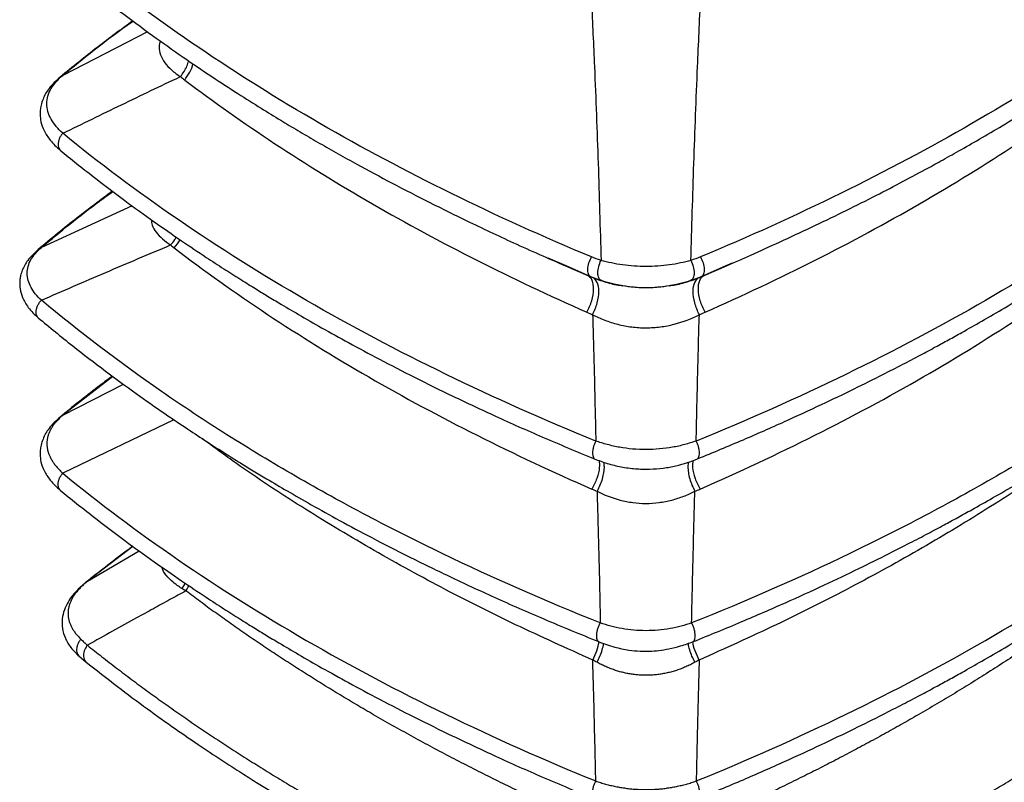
# Model space of a CAD drawing. Header units: millimetres. Extents: x 0 to 1118, y 0 to 864.
# Tile 19 of 21: x 896 to 1033, y 596 to 702. Entities that reach past the tile are written whole.
import ezdxf

# ---------------------------------------------------------------- set-up
doc = ezdxf.new("R2010")
doc.units = ezdxf.units.MM
doc.header["$LTSCALE"] = 4

msp = doc.modelspace()

# ---------------------------------------------------------------- linework, layer by layer
for p, q in [((913.35, 700.23), (901.53, 694.17)), ((911.22, 675.98), (898.55, 670.19)), ((969.11, 668.76), (971.61, 667.67)), ((971.58, 667.63), (974.69, 666.28)), ((971.61, 667.67), (975.07, 666.16)), ((990.51, 666.16), (993.97, 667.67)), ((990.89, 666.28), (994, 667.63)), ((993.97, 667.67), (994.83, 668.04)), ((974.75, 666.26), (974.69, 666.28)), ((976.22, 665.7), (975.36, 666)), ((990.23, 666), (989.35, 665.69)), ((990.84, 666.26), (990.51, 666.16)), ((990.89, 666.28), (990.84, 666.26)), ((908.5, 652.24), (901.53, 646.81)), ((901.53, 646.81), (909.99, 651.15)), ((917.02, 646.2), (901.53, 638.74)), ((911.32, 628.54), (904.97, 623.69)), ((904.97, 623.69), (912.19, 627.91)), ((904.66, 623.45), (903.68, 622.58)), ((918.59, 623.42), (918.11, 622.69)), ((919.1, 623.08), (918.69, 622.34)), ((903.8, 613.27), (904.73, 612.49))]:
    msp.add_line(p, q)
for centre, radius, start, end in [((929.04, 707.48), 17.48, 230.4812, 232.9884), ((981.54, 682.65), 23.48, 291.7029, 293.8366), ((984.7, 658.14), 23.58, 246.413, 248.2855)]:
    msp.add_arc(centre, radius, start, end)
for points, knots in [([(975.21, 668.87), (961.82, 674.45), (949.12, 680.68), (931.49, 690.85), (925.86, 694.38), (915.11, 701.68), (909.99, 705.45), (905.17, 709.31)], [0, 0, 0, 0, 0.5, 0.5, 0.75, 0.75, 1, 1, 1, 1]), ([(1060.42, 709.31), (1050.76, 701.58), (1039.96, 694.25), (1022.34, 684.07), (1016.22, 680.82), (1003.59, 674.61), (997.06, 671.66), (990.37, 668.87)], [0, 0, 0, 0, 0.5, 0.5, 0.75, 0.75, 1, 1, 1, 1]), ([(904.66, 706.87), (906.25, 705.62), (909.3, 703.21), (913.87, 699.82), (918.16, 696.79), (922.14, 694.09), (925.78, 691.72), (928.98, 689.7), (931.78, 687.98), (934.29, 686.48), (936.74, 685.04), (939.27, 683.6), (942.61, 681.73), (946.85, 679.44), (952.15, 676.7), (957.98, 673.82), (964.48, 670.74), (969.16, 668.69), (971.59, 667.63)], [0, 0, 0, 0, 0.084544, 0.162363, 0.233408, 0.297638, 0.355027, 0.405553, 0.446894, 0.483048, 0.519335, 0.556594, 0.594823, 0.665491, 0.73923, 0.818563, 0.905513, 1, 1, 1, 1]), ([(994, 667.63), (995.14, 668.13), (997.66, 669.23), (1001.6, 671.04), (1005.84, 673), (1010.15, 675.08), (1014.27, 677.13), (1018.11, 679.12), (1021.27, 680.81), (1023.99, 682.3), (1026.51, 683.71), (1029.36, 685.34), (1032.56, 687.23), (1036.07, 689.36), (1040.14, 691.93), (1044.77, 694.97), (1049.95, 698.55), (1055.43, 702.54), (1059.04, 705.39), (1060.93, 706.87)], [0, 0, 0, 0, 0.043457, 0.095359, 0.155124, 0.21409, 0.272054, 0.326101, 0.376219, 0.407541, 0.444042, 0.486191, 0.533985, 0.587418, 0.646477, 0.723285, 0.807848, 0.900112, 1, 1, 1, 1]), ([(975.2, 704.44), (975.34, 701.43), (975.68, 693.96), (976.15, 681.92), (976.4, 672.89), (976.53, 668.39)], [0, 0, 0, 0, 0.253725, 0.627852, 1, 1, 1, 1]), ([(989.05, 668.39), (989.18, 672.89), (989.44, 681.92), (989.91, 694.12), (990.26, 701.74), (990.41, 704.91)], [0, 0, 0, 0, 0.367368, 0.736691, 1, 1, 1, 1]), ([(911.29, 701.76), (909.65, 700.55), (906.17, 697.98), (902.89, 695.33), (901.16, 693.93)], [0, 0, 0, 0, 0.473711, 1, 1, 1, 1]), ([(901.53, 694.17), (904.43, 696.54), (907.58, 699.11), (911.05, 701.54), (911.33, 701.73)], [0, 0, 0, 0, 0.918817, 1, 1, 1, 1]), ([(915.1, 698.98), (915.04, 698.71), (914.88, 698.05), (915.1, 697.01), (915.7, 695.91), (916.65, 694.89), (917.49, 694.29), (917.92, 693.99)], [0, 0, 0, 0, 0.145587, 0.355679, 0.566449, 0.781662, 1, 1, 1, 1]), ([(917.92, 693.99), (918.1, 694.22), (918.46, 694.69), (918.86, 695.45), (919.01, 695.94), (919.08, 696.19)], [0, 0, 0, 0, 0.340789, 0.681578, 1, 1, 1, 1]), ([(918.52, 693.51), (918.76, 693.87), (919.26, 694.58), (919.61, 695.41), (919.65, 695.79), (919.65, 695.8)], [0, 0, 0, 0, 0.492107, 0.984202, 1, 1, 1, 1]), ([(901.53, 686.1), (901.2, 686.41), (900.89, 686.73), (900.35, 687.38), (900.11, 687.72), (899.73, 688.42), (899.57, 688.77), (899.37, 689.49), (899.32, 689.85), (899.32, 690.58), (899.37, 690.94), (899.57, 691.64), (899.72, 691.99), (900.11, 692.65), (900.34, 692.98), (900.89, 693.6), (901.2, 693.89), (901.53, 694.17)], [0, 0, 0, 0, 0.125, 0.125, 0.25, 0.25, 0.375, 0.375, 0.5, 0.5, 0.625, 0.625, 0.75, 0.75, 0.875, 0.875, 1, 1, 1, 1]), ([(901.53, 694.17), (901.43, 694.13), (901.29, 694.07), (901.2, 693.96), (901.17, 693.92)], [0, 0, 0, 0, 0.6913413, 1, 1, 1, 1]), ([(901.16, 693.93), (900.61, 693.42), (899.62, 692.48), (898.84, 691.11), (898.51, 690.07), (898.39, 689.36), (898.36, 688.56), (898.48, 687.6), (898.92, 686.38), (899.78, 685.02), (900.68, 684.19), (901.16, 683.75)], [0, 0, 0, 0, 0.17633, 0.321432, 0.399025, 0.46068, 0.509771, 0.599454, 0.712261, 0.846518, 1, 1, 1, 1]), ([(901.53, 686.1), (902.89, 686.76), (905.61, 688.09), (909.71, 690.07), (913.81, 692.04), (916.55, 693.34), (917.92, 693.99)], [0, 0, 0, 0, 0.249658, 0.499505, 0.749618, 1, 1, 1, 1]), ([(918.52, 693.51), (926.55, 687.46), (935.31, 681.68), (954.07, 670.85), (964.07, 665.8), (974.55, 661.17)], [0, 0, 0, 0, 0.5, 0.5, 1, 1, 1, 1]), ([(991.03, 661.17), (1001.51, 665.8), (1011.51, 670.85), (1030.27, 681.68), (1039.03, 687.46), (1047.06, 693.51)], [0, 0, 0, 0, 0.5, 0.5, 1, 1, 1, 1]), ([(901.53, 686.1), (901.44, 685.98), (901.25, 685.74), (901.04, 685.33), (900.92, 684.93), (900.87, 684.53), (900.92, 684.18), (901.02, 683.91), (901.13, 683.8), (901.17, 683.76)], [0, 0, 0, 0, 0.1525879, 0.3051745, 0.4577589, 0.6103444, 0.7629269, 0.9155126, 1, 1, 1, 1]), ([(975.8, 643.23), (968.64, 646.14), (961.68, 649.24), (948.21, 655.78), (941.71, 659.22), (929.24, 666.42), (923.27, 670.18), (911.94, 677.95), (906.57, 681.97), (901.53, 686.1)], [0, 0, 0, 0, 0.25, 0.25, 0.5, 0.5, 0.75, 0.75, 1, 1, 1, 1]), ([(1064.05, 686.1), (1059.01, 681.97), (1053.64, 677.95), (1042.31, 670.18), (1036.34, 666.42), (1023.87, 659.22), (1017.37, 655.78), (1003.9, 649.24), (996.94, 646.14), (989.78, 643.23)], [0, 0, 0, 0, 0.25, 0.25, 0.5, 0.5, 0.75, 0.75, 1, 1, 1, 1]), ([(901.16, 683.75), (902.69, 682.52), (905.62, 680.15), (910.01, 676.83), (914.12, 673.86), (917.92, 671.22), (921.17, 669.04), (923.88, 667.28), (926.1, 665.87), (928.06, 664.65), (929.88, 663.53), (931.95, 662.29), (934.53, 660.77), (937.75, 658.92), (941.51, 656.84), (945.8, 654.53), (950.64, 652.05), (956.02, 649.39), (961.97, 646.61), (968.52, 643.68), (973.18, 641.75), (975.59, 640.75)], [0, 0, 0, 0, 0.074402, 0.142752, 0.205004, 0.261124, 0.311084, 0.346005, 0.377105, 0.40438, 0.427896, 0.452399, 0.489154, 0.532145, 0.581366, 0.636806, 0.698448, 0.765001, 0.837477, 0.915829, 1, 1, 1, 1]), ([(989.99, 640.75), (992.12, 641.63), (996.21, 643.32), (1001.95, 645.86), (1007.1, 648.23), (1011.66, 650.42), (1015.42, 652.3), (1018.48, 653.86), (1020.91, 655.14), (1023.03, 656.28), (1024.96, 657.33), (1027.11, 658.52), (1029.74, 660.01), (1032.94, 661.88), (1036.55, 664.04), (1040.54, 666.53), (1044.85, 669.32), (1049.44, 672.43), (1054.28, 675.87), (1059.35, 679.66), (1062.69, 682.35), (1064.42, 683.75)], [0, 0, 0, 0, 0.074381, 0.142716, 0.204956, 0.261067, 0.311021, 0.345938, 0.377036, 0.404309, 0.427824, 0.452326, 0.48908, 0.532072, 0.581294, 0.636738, 0.698386, 0.764948, 0.837437, 0.915806, 1, 1, 1, 1]), ([(908.44, 678.04), (906.8, 676.82), (903.25, 674.15), (899.91, 671.41), (898.11, 669.93)], [0, 0, 0, 0, 0.4622722, 1, 1, 1, 1]), ([(898.55, 670.19), (901.19, 672.37), (904.39, 675.02), (907.9, 677.54), (908.52, 677.99)], [0, 0, 0, 0, 0.823619, 1, 1, 1, 1]), ([(913.87, 674.06), (913.9, 673.81), (913.97, 673.2), (914.52, 672.29), (915.38, 671.36), (916.16, 670.81), (916.55, 670.54)], [0, 0, 0, 0, 0.1898797, 0.4556388, 0.7253338, 1, 1, 1, 1]), ([(916.55, 670.54), (916.76, 670.78), (917.06, 671.13), (917.27, 671.52), (917.33, 671.64)], [0, 0, 0, 0, 0.690924, 1, 1, 1, 1]), ([(917.07, 670.12), (917.39, 670.49), (917.71, 670.86), (917.87, 671.27), (917.87, 671.27)], [0, 0, 0, 0, 0.996885, 1, 1, 1, 1]), ([(898.11, 669.93), (897.59, 669.43), (896.66, 668.54), (895.96, 667.27), (895.67, 666.36), (895.57, 665.79), (895.52, 665.15), (895.58, 664.31), (895.92, 663.12), (896.71, 661.73), (897.62, 660.86), (898.11, 660.39)], [0, 0, 0, 0, 0.181402, 0.324279, 0.395799, 0.44745, 0.486306, 0.569515, 0.684703, 0.829448, 1, 1, 1, 1]), ([(898.55, 662.84), (897.95, 663.4), (897.46, 664), (896.94, 664.95), (896.8, 665.27), (896.62, 665.92), (896.57, 666.25), (896.57, 666.91), (896.62, 667.24), (896.8, 667.88), (896.93, 668.19), (897.45, 669.1), (897.95, 669.67), (898.55, 670.19)], [0, 0, 0, 0, 0.25, 0.25, 0.375, 0.375, 0.5, 0.5, 0.625, 0.625, 0.75, 0.75, 1, 1, 1, 1]), ([(898.12, 669.92), (898.16, 669.96), (898.27, 670.09), (898.44, 670.15), (898.55, 670.19)], [0, 0, 0, 0, 0.353845, 1, 1, 1, 1]), ([(898.55, 662.84), (900.04, 663.49), (903.04, 664.79), (907.53, 666.72), (912.03, 668.64), (915.04, 669.9), (916.55, 670.54)], [0, 0, 0, 0, 0.249663, 0.499506, 0.749619, 1, 1, 1, 1]), ([(917.07, 670.12), (925.35, 663.8), (934.42, 657.78), (953.91, 646.53), (964.33, 641.3), (975.26, 636.53)], [0, 0, 0, 0, 0.5, 0.5, 1, 1, 1, 1]), ([(990.32, 636.53), (1001.25, 641.3), (1011.67, 646.53), (1031.16, 657.78), (1040.23, 663.8), (1048.51, 670.12)], [0, 0, 0, 0, 0.5, 0.5, 1, 1, 1, 1]), ([(975.07, 666.16), (974.94, 666.22), (974.83, 666.34), (974.69, 666.7), (974.66, 666.93), (974.69, 667.46), (974.75, 667.75), (974.93, 668.33), (975.06, 668.62), (975.21, 668.87)], [0, 0, 0, 0, 0.25, 0.25, 0.5, 0.5, 0.75, 0.75, 1, 1, 1, 1]), ([(976.53, 665.62), (976.39, 665.66), (976.28, 665.78), (976.13, 666.14), (976.09, 666.37), (976.09, 666.91), (976.13, 667.21), (976.28, 667.82), (976.39, 668.12), (976.53, 668.39)], [0, 0, 0, 0, 0.25, 0.25, 0.5, 0.5, 0.75, 0.75, 1, 1, 1, 1]), ([(989.05, 668.39), (988.12, 668.13), (987.11, 667.91), (985.53, 667.69), (985, 667.63), (983.91, 667.55), (983.35, 667.53), (982.24, 667.53), (981.68, 667.55), (980.6, 667.63), (980.06, 667.69), (978.47, 667.91), (977.46, 668.13), (976.53, 668.39)], [0, 0, 0, 0, 0.25, 0.25, 0.375, 0.375, 0.5, 0.5, 0.625, 0.625, 0.75, 0.75, 1, 1, 1, 1]), ([(989.05, 668.39), (989.19, 668.12), (989.3, 667.82), (989.45, 667.21), (989.49, 666.91), (989.49, 666.37), (989.45, 666.14), (989.3, 665.78), (989.19, 665.66), (989.05, 665.62)], [0, 0, 0, 0, 0.25, 0.25, 0.5, 0.5, 0.75, 0.75, 1, 1, 1, 1]), ([(990.37, 668.87), (990.52, 668.62), (990.65, 668.33), (990.83, 667.75), (990.89, 667.46), (990.92, 666.93), (990.89, 666.7), (990.75, 666.34), (990.65, 666.22), (990.51, 666.16)], [0, 0, 0, 0, 0.25, 0.25, 0.5, 0.5, 0.75, 0.75, 1, 1, 1, 1]), ([(974.55, 661.17), (974.83, 661.67), (975.06, 662.22), (975.39, 663.32), (975.48, 663.86), (975.5, 664.83), (975.44, 665.26), (975.16, 665.93), (974.94, 666.17), (974.68, 666.28)], [0, 0, 0, 0, 0.25, 0.25, 0.5, 0.5, 0.75, 0.75, 1, 1, 1, 1]), ([(974.74, 666.26), (975.39, 666), (976.67, 665.49), (978.29, 665.04), (979.27, 664.9), (979.56, 664.85)], [0, 0, 0, 0, 0.411285, 0.822567, 1, 1, 1, 1]), ([(975.07, 666.16), (975.01, 666.17), (974.94, 666.19), (974.84, 666.22), (974.8, 666.23), (974.76, 666.25), (974.75, 666.26)], [0, 0, 0, 0, 0.590807, 0.689972, 0.886588, 1, 1, 1, 1]), ([(975.36, 660.83), (975.62, 661.35), (975.84, 661.91), (976.14, 663.03), (976.22, 663.58), (976.22, 664.56), (976.14, 665), (975.84, 665.66), (975.62, 665.89), (975.36, 666)], [0, 0, 0, 0, 0.25, 0.25, 0.5, 0.5, 0.75, 0.75, 1, 1, 1, 1]), ([(976.53, 665.62), (977.46, 665.31), (978.47, 665.06), (980.06, 664.8), (980.6, 664.73), (981.68, 664.64), (982.24, 664.62), (983.35, 664.62), (983.91, 664.64), (985, 664.73), (985.53, 664.8), (987.11, 665.06), (988.12, 665.31), (989.05, 665.62)], [0, 0, 0, 0, 0.25, 0.25, 0.375, 0.375, 0.5, 0.5, 0.625, 0.625, 0.75, 0.75, 1, 1, 1, 1]), ([(986.02, 664.85), (986.31, 664.9), (987.29, 665.04), (988.92, 665.49), (990.2, 666), (990.84, 666.26)], [0, 0, 0, 0, 0.1778146, 0.5889088, 1, 1, 1, 1]), ([(990.23, 660.83), (989.96, 661.35), (989.74, 661.91), (989.44, 663.03), (989.36, 663.58), (989.36, 664.56), (989.44, 665), (989.74, 665.66), (989.96, 665.89), (990.23, 666)], [0, 0, 0, 0, 0.25, 0.25, 0.5, 0.5, 0.75, 0.75, 1, 1, 1, 1]), ([(991.03, 661.17), (990.75, 661.67), (990.52, 662.22), (990.19, 663.32), (990.1, 663.86), (990.08, 664.83), (990.14, 665.26), (990.42, 665.93), (990.64, 666.17), (990.9, 666.28)], [0, 0, 0, 0, 0.25, 0.25, 0.5, 0.5, 0.75, 0.75, 1, 1, 1, 1]), ([(979.56, 664.85), (979.33, 664.88), (979.05, 664.91), (978.81, 664.97), (978.77, 664.98)], [0, 0, 0, 0, 0.857678, 1, 1, 1, 1]), ([(986.02, 664.85), (985.61, 664.78), (984.58, 664.61), (982.8, 664.54), (981.02, 664.61), (979.97, 664.78), (979.56, 664.85)], [0, 0, 0, 0, 0.193897, 0.497601, 0.80251, 1, 1, 1, 1]), ([(986.82, 664.98), (986.79, 664.97), (986.54, 664.91), (986.26, 664.88), (986.02, 664.85)], [0, 0, 0, 0, 0.127353, 1, 1, 1, 1]), ([(898.12, 660.4), (898.08, 660.44), (897.97, 660.54), (897.86, 660.81), (897.81, 661.19), (897.86, 661.61), (898, 662.04), (898.23, 662.47), (898.44, 662.72), (898.55, 662.84)], [0, 0, 0, 0, 0.070138, 0.225114, 0.380091, 0.535065, 0.690043, 0.845022, 1, 1, 1, 1]), ([(976.43, 617.88), (968.85, 620.91), (961.49, 624.14), (950.86, 629.26), (947.38, 631.02), (940.56, 634.61), (937.23, 636.45), (930.71, 640.21), (927.52, 642.14), (921.3, 646.07), (918.26, 648.08), (909.39, 654.22), (903.79, 658.47), (898.55, 662.84)], [0, 0, 0, 0, 0.25, 0.25, 0.375, 0.375, 0.5, 0.5, 0.625, 0.625, 0.75, 0.75, 1, 1, 1, 1]), ([(1067.03, 662.84), (1061.79, 658.47), (1056.19, 654.22), (1047.32, 648.08), (1044.28, 646.07), (1038.06, 642.14), (1034.87, 640.21), (1028.35, 636.45), (1025.02, 634.61), (1018.2, 631.01), (1014.72, 629.26), (1004.09, 624.14), (996.73, 620.91), (989.15, 617.88)], [0, 0, 0, 0, 0.25, 0.25, 0.375, 0.375, 0.5, 0.5, 0.625, 0.625, 0.75, 0.75, 1, 1, 1, 1]), ([(898.11, 660.39), (899.7, 659.09), (902.75, 656.58), (907.33, 653.07), (911.61, 649.93), (915.58, 647.16), (918.97, 644.87), (921.81, 643.01), (924.13, 641.53), (926.18, 640.25), (928.08, 639.08), (930.25, 637.78), (932.94, 636.19), (936.31, 634.26), (940.24, 632.08), (944.75, 629.67), (949.83, 627.07), (955.5, 624.3), (961.78, 621.39), (968.7, 618.34), (973.63, 616.33), (976.18, 615.29)], [0, 0, 0, 0, 0.074621, 0.1431071, 0.2054268, 0.2615598, 0.3114938, 0.3463748, 0.3774237, 0.404641, 0.4280983, 0.4525208, 0.4891462, 0.5319854, 0.5810574, 0.6363842, 0.6979633, 0.764513, 0.8370571, 0.9155668, 1, 1, 1, 1]), ([(975.36, 660.83), (975.37, 660.27), (975.41, 658.8), (975.5, 655.87), (975.6, 652.03), (975.7, 647.63), (975.77, 644.69), (975.8, 643.23)], [0, 0, 0, 0, 0.095822, 0.250385, 0.500495, 0.75051, 1, 1, 1, 1]), ([(975.36, 660.83), (975.89, 660.56), (976.46, 660.3), (977.64, 659.85), (978.25, 659.65), (979.51, 659.33), (980.15, 659.21), (981.46, 659.04), (982.13, 659), (983.48, 659), (984.14, 659.05), (985.45, 659.21), (986.1, 659.34), (987.97, 659.82), (989.15, 660.28), (990.23, 660.83)], [0, 0, 0, 0, 0.125, 0.125, 0.25, 0.25, 0.375, 0.375, 0.5, 0.5, 0.625, 0.625, 0.75, 0.75, 1, 1, 1, 1]), ([(989.4, 615.29), (991.65, 616.21), (995.98, 617.97), (1002.05, 620.61), (1007.48, 623.08), (1012.29, 625.37), (1016.24, 627.33), (1019.46, 628.97), (1022.01, 630.3), (1024.23, 631.49), (1026.25, 632.59), (1028.51, 633.84), (1031.26, 635.39), (1034.61, 637.34), (1038.38, 639.61), (1042.56, 642.22), (1047.06, 645.15), (1051.86, 648.43), (1056.9, 652.06), (1062.19, 656.07), (1065.67, 658.91), (1067.47, 660.39)], [0, 0, 0, 0, 0.074598, 0.1430662, 0.2053725, 0.2614954, 0.3114224, 0.3462994, 0.3773454, 0.4045608, 0.4280167, 0.4524384, 0.489063, 0.5319026, 0.5809764, 0.6363072, 0.6978933, 0.7644532, 0.8370118, 0.9155412, 1, 1, 1, 1]), ([(989.78, 643.23), (989.82, 644.69), (989.88, 647.63), (989.99, 652.03), (990.1, 656.43), (990.18, 659.36), (990.23, 660.83)], [0, 0, 0, 0, 0.249658, 0.499505, 0.749618, 1, 1, 1, 1]), ([(908.45, 652.27), (907.76, 651.76), (905.25, 649.89), (902.88, 647.97), (901.16, 646.57)], [0, 0, 0, 0, 0.274044, 1, 1, 1, 1]), ([(901.16, 646.57), (900.61, 646.06), (899.62, 645.13), (898.84, 643.75), (898.51, 642.71), (898.39, 642), (898.36, 641.2), (898.48, 640.24), (898.92, 639.02), (899.78, 637.67), (900.68, 636.83), (901.16, 636.39)], [0, 0, 0, 0, 0.176346, 0.321469, 0.399066, 0.460718, 0.509804, 0.599482, 0.712263, 0.846517, 1, 1, 1, 1]), ([(901.53, 646.81), (901.46, 646.75), (901.31, 646.63), (901.11, 646.44), (900.92, 646.25), (900.73, 646.06), (900.56, 645.87), (900.4, 645.67), (900.25, 645.48), (900.11, 645.28), (899.99, 645.08), (899.87, 644.89), (899.76, 644.69), (899.67, 644.49), (899.59, 644.29), (899.51, 644.09), (899.45, 643.88), (899.4, 643.68), (899.37, 643.48), (899.34, 643.27), (899.32, 643.07), (899.32, 642.86), (899.32, 642.66), (899.34, 642.45), (899.37, 642.25), (899.4, 642.04), (899.45, 641.83), (899.51, 641.63), (899.59, 641.42), (899.67, 641.21), (899.76, 641.01), (899.87, 640.8), (899.99, 640.59), (900.11, 640.38), (900.25, 640.18), (900.4, 639.97), (900.56, 639.77), (900.73, 639.56), (900.92, 639.35), (901.11, 639.15), (901.31, 638.94), (901.46, 638.81), (901.53, 638.74)], [0, 0, 0, 0, 0.0270169, 0.0537354, 0.0801682, 0.1063286, 0.1322303, 0.1578871, 0.1833135, 0.2085241, 0.2335339, 0.2583584, 0.2830134, 0.3075148, 0.3318791, 0.3561228, 0.3802625, 0.4043154, 0.4282984, 0.4522289, 0.4761241, 0.5000016, 0.5238789, 0.5477735, 0.5717029, 0.5956847, 0.6197363, 0.6438751, 0.668118, 0.6924818, 0.7169832, 0.7416384, 0.7664634, 0.7914738, 0.8166849, 0.8421118, 0.8677691, 0.8936711, 0.9198317, 0.9462646, 0.9729831, 1, 1, 1, 1]), ([(901.17, 646.56), (901.2, 646.6), (901.29, 646.72), (901.43, 646.77), (901.53, 646.81)], [0, 0, 0, 0, 0.308696, 1, 1, 1, 1]), ([(975.38, 612.72), (971.77, 614.34), (964.54, 617.59), (954.19, 622.81), (944.22, 628.29), (934.73, 634.05), (926.96, 639.14), (922.55, 642.4), (920.96, 643.57)], [0, 0, 0, 0, 0.179462, 0.359298, 0.539324, 0.719353, 0.89919, 1, 1, 1, 1]), ([(1044.78, 643.69), (1043.14, 642.48), (1038.68, 639.18), (1030.85, 634.05), (1021.36, 628.29), (1011.39, 622.81), (1001.04, 617.59), (993.82, 614.34), (990.21, 612.72)], [0, 0, 0, 0, 0.10377, 0.2830143, 0.4624511, 0.6418846, 0.8211284, 1, 1, 1, 1]), ([(975.8, 643.23), (975.73, 643.09), (975.6, 642.82), (975.46, 642.38), (975.37, 641.95), (975.33, 641.55), (975.37, 641.2), (975.45, 640.92), (975.55, 640.81), (975.59, 640.76)], [0, 0, 0, 0, 0.145107, 0.290214, 0.435321, 0.580425, 0.725531, 0.870636, 1, 1, 1, 1]), ([(989.78, 643.23), (989.27, 643.05), (988.74, 642.88), (987.64, 642.59), (987.07, 642.46), (985.89, 642.26), (985.29, 642.17), (984.06, 642.07), (983.43, 642.04), (982.18, 642.04), (981.55, 642.06), (980.31, 642.17), (979.71, 642.25), (978.53, 642.46), (977.95, 642.59), (976.84, 642.88), (976.31, 643.05), (975.8, 643.23)], [0, 0, 0, 0, 0.125, 0.125, 0.25, 0.25, 0.375, 0.375, 0.5, 0.5, 0.625, 0.625, 0.75, 0.75, 0.875, 0.875, 1, 1, 1, 1]), ([(989.99, 640.76), (990.04, 640.81), (990.13, 640.92), (990.22, 641.2), (990.25, 641.55), (990.22, 641.95), (990.13, 642.38), (989.98, 642.82), (989.85, 643.09), (989.78, 643.23)], [0, 0, 0, 0, 0.129362, 0.274467, 0.419574, 0.564678, 0.709785, 0.854893, 1, 1, 1, 1]), ([(975.59, 640.75), (976.18, 640.52), (977.37, 640.07), (979.3, 639.61), (981.29, 639.34), (983.27, 639.28), (985.18, 639.43), (986.94, 639.75), (988.55, 640.19), (989.52, 640.57), (989.99, 640.75)], [0, 0, 0, 0, 0.136588, 0.271452, 0.403313, 0.532755, 0.657316, 0.776806, 0.890935, 1, 1, 1, 1]), ([(976.26, 640.51), (976.29, 640.2), (976.35, 639.46), (976.01, 638), (975.51, 637.02), (975.26, 636.53)], [0, 0, 0, 0, 0.26985, 0.634924, 1, 1, 1, 1]), ([(976.89, 640.29), (976.92, 640.09), (976.97, 639.66), (976.9, 638.86), (976.71, 637.97), (976.4, 637.06), (976.12, 636.51), (975.97, 636.23)], [0, 0, 0, 0, 0.170934, 0.3782, 0.585465, 0.792732, 1, 1, 1, 1]), ([(988.69, 640.27), (988.66, 640.08), (988.61, 639.65), (988.68, 638.86), (988.87, 637.97), (989.18, 637.06), (989.47, 636.51), (989.61, 636.23)], [0, 0, 0, 0, 0.16717, 0.375375, 0.583582, 0.791792, 1, 1, 1, 1]), ([(989.32, 640.5), (989.29, 640.19), (989.24, 639.46), (989.57, 638), (990.07, 637.02), (990.32, 636.53)], [0, 0, 0, 0, 0.26822, 0.634109, 1, 1, 1, 1]), ([(901.17, 636.4), (901.13, 636.44), (901.02, 636.55), (900.92, 636.82), (900.87, 637.17), (900.92, 637.57), (901.04, 637.97), (901.25, 638.38), (901.44, 638.62), (901.53, 638.74)], [0, 0, 0, 0, 0.08447, 0.237059, 0.389645, 0.542233, 0.69482, 0.84741, 1, 1, 1, 1]), ([(901.53, 638.74), (911.66, 630.44), (923.03, 622.64), (947.91, 608.28), (961.42, 601.72), (975.8, 595.87)], [0, 0, 0, 0, 0.5, 0.5, 1, 1, 1, 1]), ([(989.78, 595.87), (1004.16, 601.72), (1017.67, 608.28), (1042.55, 622.64), (1053.92, 630.44), (1064.05, 638.74)], [0, 0, 0, 0, 0.5, 0.5, 1, 1, 1, 1]), ([(901.16, 636.39), (902.69, 635.16), (905.62, 632.79), (910.01, 629.47), (914.12, 626.5), (917.92, 623.86), (921.17, 621.69), (923.88, 619.92), (926.1, 618.51), (928.06, 617.29), (929.88, 616.17), (931.95, 614.93), (934.53, 613.41), (937.75, 611.56), (941.51, 609.48), (945.8, 607.17), (950.64, 604.69), (956.02, 602.04), (961.97, 599.25), (968.52, 596.32), (973.18, 594.39), (975.59, 593.39)], [0, 0, 0, 0, 0.074402, 0.142753, 0.205005, 0.261124, 0.311084, 0.346005, 0.377105, 0.404379, 0.427896, 0.452399, 0.489154, 0.532145, 0.581366, 0.636807, 0.698449, 0.765001, 0.837475, 0.915828, 1, 1, 1, 1]), ([(975.97, 636.23), (975.99, 635.65), (976.04, 634.12), (976.12, 631.06), (976.23, 627.06), (976.33, 622.47), (976.4, 619.41), (976.43, 617.88)], [0, 0, 0, 0, 0.095924, 0.250384, 0.500494, 0.7506, 1, 1, 1, 1]), ([(975.97, 636.23), (976.96, 635.72), (978.04, 635.3), (979.76, 634.85), (980.35, 634.74), (981.55, 634.58), (982.16, 634.54), (983.39, 634.54), (984.01, 634.58), (985.21, 634.74), (985.8, 634.85), (986.95, 635.15), (987.51, 635.33), (988.6, 635.74), (989.11, 635.98), (989.61, 636.23)], [0, 0, 0, 0, 0.25, 0.25, 0.375, 0.375, 0.5, 0.5, 0.625, 0.625, 0.75, 0.75, 0.875, 0.875, 1, 1, 1, 1]), ([(989.15, 617.88), (989.18, 619.41), (989.25, 622.47), (989.36, 627.06), (989.48, 631.65), (989.56, 634.7), (989.61, 636.23)], [0, 0, 0, 0, 0.249663, 0.499506, 0.749619, 1, 1, 1, 1]), ([(989.99, 593.39), (992.12, 594.27), (996.21, 595.96), (1001.95, 598.5), (1007.1, 600.87), (1011.66, 603.06), (1015.42, 604.94), (1018.48, 606.51), (1020.91, 607.78), (1023.03, 608.92), (1024.96, 609.97), (1027.11, 611.17), (1029.74, 612.65), (1032.94, 614.52), (1036.55, 616.68), (1040.54, 619.17), (1044.85, 621.96), (1049.44, 625.07), (1054.28, 628.51), (1059.35, 632.3), (1062.69, 634.99), (1064.42, 636.39)], [0, 0, 0, 0, 0.074381, 0.142716, 0.204956, 0.261067, 0.311021, 0.345938, 0.377036, 0.404309, 0.427824, 0.452326, 0.48908, 0.532072, 0.581294, 0.636738, 0.698386, 0.764948, 0.837437, 0.915806, 1, 1, 1, 1]), ([(911.3, 628.56), (910.98, 628.33), (908.69, 626.66), (906.52, 624.94), (904.66, 623.45)], [0, 0, 0, 0, 0.13789, 1, 1, 1, 1]), ([(918.11, 622.69), (917.69, 622.97), (916.84, 623.52), (915.94, 624.51), (915.43, 625.23), (915.36, 625.63), (915.36, 625.66)], [0, 0, 0, 0, 0.3321334, 0.6595153, 0.9801411, 1, 1, 1, 1]), ([(904.05, 622.86), (903.99, 622.79), (903.85, 622.66), (903.67, 622.45), (903.49, 622.24), (903.33, 622.04), (903.18, 621.83), (903.04, 621.62), (902.91, 621.41), (902.79, 621.2), (902.69, 621), (902.59, 620.79), (902.51, 620.58), (902.44, 620.37), (902.38, 620.16), (902.34, 619.95), (902.3, 619.74), (902.28, 619.53), (902.27, 619.32), (902.27, 619.11), (902.28, 618.9), (902.3, 618.69), (902.34, 618.48), (902.38, 618.27), (902.44, 618.07), (902.51, 617.86), (902.59, 617.65), (902.69, 617.45), (902.79, 617.24), (902.91, 617.04), (903.04, 616.83), (903.18, 616.63), (903.33, 616.43), (903.49, 616.23), (903.67, 616.03), (903.85, 615.83), (903.99, 615.7), (904.05, 615.63)], [0, 0, 0, 0, 0.030476, 0.060626, 0.090468, 0.120018, 0.149294, 0.178315, 0.207098, 0.235662, 0.264028, 0.292215, 0.320243, 0.348133, 0.375905, 0.403581, 0.431182, 0.458729, 0.486244, 0.513747, 0.541262, 0.568809, 0.59641, 0.624087, 0.65186, 0.679751, 0.70778, 0.735968, 0.764335, 0.7929, 0.821684, 0.850705, 0.879982, 0.909532, 0.939374, 0.969524, 1, 1, 1, 1]), ([(904.05, 622.86), (903.95, 622.81), (903.81, 622.74), (903.72, 622.61), (903.69, 622.57)], [0, 0, 0, 0, 0.674182, 1, 1, 1, 1]), ([(904.97, 623.69), (904.89, 623.62), (904.73, 623.49), (904.49, 623.28), (904.27, 623.08), (904.12, 622.93), (904.05, 622.86)], [0, 0, 0, 0, 0.253739, 0.504973, 0.753721, 1, 1, 1, 1]), ([(904.97, 623.69), (904.87, 623.64), (904.76, 623.58), (904.68, 623.47), (904.66, 623.44)], [0, 0, 0, 0, 0.776036, 1, 1, 1, 1]), ([(903.68, 622.58), (903.43, 622.31), (902.89, 621.75), (902.23, 620.78), (901.7, 619.67), (901.41, 618.43), (901.43, 617.09), (901.84, 615.73), (902.62, 614.42), (903.4, 613.65), (903.8, 613.27)], [0, 0, 0, 0, 0.096561, 0.202527, 0.317446, 0.441194, 0.5739, 0.712217, 0.854828, 1, 1, 1, 1]), ([(918.69, 622.34), (917.94, 621.94), (916.43, 621.12), (914.14, 619.86), (911.48, 618.4), (908.42, 616.7), (906.14, 615.43), (904.97, 614.78)], [0, 0, 0, 0, 0.162209, 0.329027, 0.500439, 0.743215, 1, 1, 1, 1]), ([(918.69, 622.34), (918.59, 622.4), (918.39, 622.52), (918.21, 622.63), (918.11, 622.69)], [0, 0, 0, 0, 0.502247, 1, 1, 1, 1]), ([(974.68, 590.02), (974.21, 590.23), (973.27, 590.64), (971.87, 591.27), (970.47, 591.91), (969.08, 592.55), (967.69, 593.2), (966.3, 593.85), (964.92, 594.51), (963.55, 595.18), (962.18, 595.85), (960.81, 596.53), (959.45, 597.21), (958.1, 597.9), (956.75, 598.59), (955.4, 599.29), (954.06, 600), (952.73, 600.71), (951.4, 601.43), (950.08, 602.15), (948.76, 602.88), (947.45, 603.61), (946.14, 604.36), (944.48, 605.31), (942.49, 606.47), (940.16, 607.86), (937.87, 609.26), (935.61, 610.67), (933.38, 612.09), (931.19, 613.52), (929.02, 614.97), (926.89, 616.42), (924.79, 617.89), (922.72, 619.36), (920.68, 620.85), (919.35, 621.85), (918.69, 622.34)], [0, 0, 0, 0, 0.022365, 0.044765, 0.0672, 0.08967, 0.112175, 0.134715, 0.15729, 0.1799, 0.202544, 0.225222, 0.247935, 0.270682, 0.293463, 0.316277, 0.339126, 0.362008, 0.384924, 0.407873, 0.430856, 0.453871, 0.47692, 0.500001, 0.542152, 0.584218, 0.626197, 0.668089, 0.709893, 0.751609, 0.793235, 0.834772, 0.876217, 0.917571, 0.958832, 1, 1, 1, 1]), ([(1046.9, 622.34), (1046.54, 622.07), (1045.81, 621.53), (1044.72, 620.72), (1043.61, 619.91), (1042.5, 619.1), (1041.37, 618.3), (1040.24, 617.5), (1039.09, 616.7), (1037.94, 615.91), (1036.78, 615.12), (1035.6, 614.33), (1034.42, 613.54), (1033.22, 612.76), (1032.02, 611.98), (1030.8, 611.2), (1029.58, 610.43), (1028.35, 609.65), (1027.1, 608.89), (1025.85, 608.12), (1024.59, 607.36), (1023.31, 606.6), (1022.03, 605.85), (1020.38, 604.89), (1018.37, 603.74), (1015.96, 602.4), (1013.54, 601.08), (1011.1, 599.77), (1008.64, 598.49), (1006.16, 597.22), (1003.66, 595.98), (1001.15, 594.75), (998.61, 593.54), (996.06, 592.34), (993.49, 591.17), (991.77, 590.4), (990.9, 590.02)], [0, 0, 0, 0, 0.022365, 0.044765, 0.0672, 0.08967, 0.112175, 0.134716, 0.15729, 0.1799, 0.202544, 0.225222, 0.247935, 0.270682, 0.293463, 0.316278, 0.339126, 0.362008, 0.384924, 0.407873, 0.430856, 0.453871, 0.47692, 0.500001, 0.542151, 0.584216, 0.626194, 0.668086, 0.70989, 0.751606, 0.793232, 0.834768, 0.876214, 0.917569, 0.958831, 1, 1, 1, 1]), ([(976.19, 615.3), (976.14, 615.34), (976.04, 615.45), (975.95, 615.73), (975.92, 616.1), (975.95, 616.53), (976.05, 616.99), (976.21, 617.45), (976.36, 617.74), (976.43, 617.88)], [0, 0, 0, 0, 0.117873, 0.264894, 0.411913, 0.558934, 0.705954, 0.852976, 1, 1, 1, 1]), ([(989.15, 617.88), (988.22, 617.56), (987.21, 617.29), (985.61, 617.01), (985.06, 616.94), (983.94, 616.84), (983.37, 616.81), (982.23, 616.81), (981.66, 616.84), (980.54, 616.94), (979.99, 617.01), (978.38, 617.29), (977.36, 617.56), (976.43, 617.88)], [0, 0, 0, 0, 0.25, 0.25, 0.375, 0.375, 0.5, 0.5, 0.625, 0.625, 0.75, 0.75, 1, 1, 1, 1]), ([(989.39, 615.3), (989.44, 615.34), (989.54, 615.45), (989.63, 615.73), (989.67, 616.1), (989.63, 616.53), (989.53, 616.99), (989.37, 617.45), (989.23, 617.74), (989.15, 617.88)], [0, 0, 0, 0, 0.11785, 0.264874, 0.411899, 0.558922, 0.705947, 0.852974, 1, 1, 1, 1]), ([(904.05, 615.63), (903.96, 615.5), (903.77, 615.25), (903.58, 614.84), (903.47, 614.42), (903.45, 614.01), (903.54, 613.65), (903.66, 613.4), (903.77, 613.3), (903.8, 613.28)], [0, 0, 0, 0, 0.157443, 0.314899, 0.472352, 0.629794, 0.787254, 0.944696, 1, 1, 1, 1]), ([(904.05, 615.63), (904.12, 615.56), (904.27, 615.42), (904.49, 615.21), (904.73, 615), (904.89, 614.85), (904.97, 614.78)], [0, 0, 0, 0, 0.246303, 0.495058, 0.746284, 1, 1, 1, 1]), ([(904.97, 614.78), (904.88, 614.65), (904.7, 614.4), (904.52, 613.99), (904.42, 613.58), (904.41, 613.19), (904.48, 612.85), (904.6, 612.62), (904.71, 612.53), (904.74, 612.5)], [0, 0, 0, 0, 0.156458, 0.312911, 0.469367, 0.62582, 0.782275, 0.93873, 1, 1, 1, 1]), ([(904.97, 614.78), (905.3, 614.51), (905.97, 613.98), (906.99, 613.18), (908.01, 612.38), (909.04, 611.59), (910.08, 610.8), (911.13, 610.01), (912.18, 609.23), (913.24, 608.45), (914.31, 607.68), (915.38, 606.9), (916.47, 606.14), (917.56, 605.37), (918.66, 604.61), (919.76, 603.85), (920.87, 603.1), (921.99, 602.35), (923.12, 601.6), (924.25, 600.85), (925.39, 600.11), (926.54, 599.38), (927.7, 598.65), (928.86, 597.92), (930.03, 597.19), (931.21, 596.47), (932.39, 595.75), (933.58, 595.04), (934.78, 594.33), (935.98, 593.62), (937.19, 592.92), (938.41, 592.22), (939.63, 591.52), (940.86, 590.83), (942.1, 590.15), (943.34, 589.46), (944.59, 588.78), (945.85, 588.11), (947.11, 587.44), (948.38, 586.77), (949.66, 586.11), (950.94, 585.45), (952.23, 584.79), (953.52, 584.14), (954.83, 583.5), (956.13, 582.85), (957.45, 582.22), (958.77, 581.58), (960.09, 580.95), (961.43, 580.33), (962.76, 579.7), (964.11, 579.09), (965.46, 578.47), (966.81, 577.87), (968.18, 577.26), (969.54, 576.66), (970.92, 576.07), (972.3, 575.48), (973.68, 574.89), (974.61, 574.5), (975.07, 574.31)], [0, 0, 0, 0, 0.017246, 0.034492, 0.051737, 0.068982, 0.086227, 0.103471, 0.120714, 0.137958, 0.1552, 0.172443, 0.189685, 0.206927, 0.224169, 0.24141, 0.258651, 0.275892, 0.293132, 0.310372, 0.327612, 0.344852, 0.362092, 0.379332, 0.396571, 0.413811, 0.43105, 0.448289, 0.465528, 0.482767, 0.500006, 0.517245, 0.534484, 0.551723, 0.568962, 0.586202, 0.603441, 0.62068, 0.63792, 0.655159, 0.672399, 0.689639, 0.706878, 0.724119, 0.741359, 0.7586, 0.77584, 0.793081, 0.810323, 0.827564, 0.844806, 0.862049, 0.879291, 0.896534, 0.913777, 0.931021, 0.948265, 0.96551, 0.982755, 1, 1, 1, 1]), ([(975.38, 612.72), (975.59, 613.15), (976, 613.99), (976.17, 614.84), (976.25, 615.27)], [0, 0, 0, 0, 0.506559, 1, 1, 1, 1]), ([(975.97, 612.4), (976.12, 612.68), (976.4, 613.24), (976.7, 614.13), (976.86, 614.75), (976.89, 615.03), (976.89, 615.05)], [0, 0, 0, 0, 0.326902, 0.653805, 0.980706, 1, 1, 1, 1]), ([(976.18, 615.29), (976.92, 615.01), (978.27, 614.51), (980.26, 614.11), (981.88, 613.95), (983.28, 613.94), (984.62, 614.04), (986.09, 614.29), (987.74, 614.69), (988.81, 615.08), (989.4, 615.29)], [0, 0, 0, 0, 0.180695, 0.327614, 0.439712, 0.531803, 0.626592, 0.727088, 0.850704, 1, 1, 1, 1]), ([(989.61, 612.4), (989.47, 612.68), (989.18, 613.24), (988.88, 614.13), (988.72, 614.75), (988.7, 615.04), (988.7, 615.05)], [0, 0, 0, 0, 0.326656, 0.653311, 0.979966, 1, 1, 1, 1]), ([(990.21, 612.72), (990.01, 613.14), (989.61, 613.98), (989.33, 614.92), (989.32, 615.31), (989.32, 615.32)], [0, 0, 0, 0, 0.496783, 0.993571, 1, 1, 1, 1]), ([(990.51, 574.31), (990.97, 574.5), (991.9, 574.89), (993.29, 575.48), (994.67, 576.07), (996.04, 576.66), (997.41, 577.26), (998.77, 577.87), (1000.12, 578.47), (1001.47, 579.09), (1002.82, 579.7), (1004.16, 580.33), (1005.49, 580.95), (1006.81, 581.58), (1008.13, 582.22), (1009.45, 582.85), (1010.76, 583.5), (1012.06, 584.14), (1013.35, 584.79), (1014.64, 585.45), (1015.92, 586.11), (1017.2, 586.77), (1018.47, 587.44), (1019.73, 588.11), (1020.99, 588.78), (1022.24, 589.46), (1023.48, 590.15), (1024.72, 590.83), (1025.95, 591.52), (1027.18, 592.22), (1028.39, 592.92), (1029.6, 593.62), (1030.81, 594.33), (1032, 595.04), (1033.19, 595.75), (1034.38, 596.47), (1035.55, 597.19), (1036.72, 597.92), (1037.88, 598.65), (1039.04, 599.38), (1040.19, 600.11), (1041.33, 600.86), (1042.46, 601.6), (1043.59, 602.35), (1044.71, 603.1), (1045.82, 603.85), (1046.93, 604.61), (1048.02, 605.37), (1049.11, 606.14), (1050.2, 606.91), (1051.27, 607.68), (1052.34, 608.45), (1053.4, 609.23), (1054.46, 610.01), (1055.5, 610.8), (1056.54, 611.59), (1057.57, 612.38), (1058.59, 613.18), (1059.61, 613.98), (1060.28, 614.51), (1060.61, 614.78)], [0, 0, 0, 0, 0.017246, 0.034492, 0.051737, 0.068982, 0.086227, 0.103471, 0.120714, 0.137958, 0.1552, 0.172443, 0.189685, 0.206927, 0.224169, 0.24141, 0.258651, 0.275892, 0.293132, 0.310372, 0.327613, 0.344852, 0.362092, 0.379332, 0.396571, 0.413811, 0.43105, 0.448289, 0.465528, 0.482767, 0.500006, 0.517245, 0.534484, 0.551723, 0.568962, 0.586202, 0.603441, 0.62068, 0.63792, 0.655159, 0.672399, 0.689639, 0.706879, 0.724119, 0.741359, 0.7586, 0.77584, 0.793081, 0.810323, 0.827564, 0.844806, 0.862049, 0.879291, 0.896534, 0.913777, 0.931021, 0.948265, 0.96551, 0.982755, 1, 1, 1, 1]), ([(904.73, 612.49), (906.19, 611.34), (908.99, 609.12), (913.18, 606.01), (917.09, 603.22), (920.69, 600.75), (923.77, 598.71), (926.35, 597.05), (928.44, 595.73), (930.3, 594.58), (932.02, 593.53), (933.97, 592.35), (936.4, 590.93), (939.44, 589.18), (942.97, 587.21), (947.01, 585.04), (951.56, 582.68), (956.61, 580.17), (962.19, 577.52), (968.34, 574.73), (972.7, 572.88), (974.96, 571.93)], [0, 0, 0, 0, 0.0744371, 0.1428054, 0.2050639, 0.2611816, 0.3111355, 0.34605, 0.377143, 0.4044103, 0.4279203, 0.452416, 0.48916, 0.532138, 0.5813449, 0.6367709, 0.6984007, 0.7649463, 0.837423, 0.9157911, 1, 1, 1, 1]), ([(975.8, 595.87), (975.77, 597.32), (975.71, 600.13), (975.6, 604.38), (975.5, 608.55), (975.42, 611.35), (975.38, 612.72)], [0, 0, 0, 0, 0.257908, 0.499539, 0.755551, 1, 1, 1, 1]), ([(975.97, 612.4), (975.87, 612.45), (975.67, 612.56), (975.48, 612.67), (975.38, 612.72)], [0, 0, 0, 0, 0.498638, 1, 1, 1, 1]), ([(989.61, 612.4), (989.5, 612.34), (989.3, 612.23), (988.98, 612.07), (988.66, 611.92), (988.34, 611.77), (988.02, 611.64), (987.7, 611.51), (987.38, 611.39), (987.05, 611.28), (986.73, 611.18), (986.4, 611.09), (986.08, 611), (985.75, 610.93), (985.42, 610.86), (985.09, 610.79), (984.76, 610.74), (984.43, 610.7), (984.1, 610.66), (983.77, 610.63), (983.44, 610.61), (983.11, 610.6), (982.68, 610.6), (982.15, 610.61), (981.51, 610.65), (980.89, 610.73), (980.26, 610.83), (979.63, 610.97), (979.01, 611.13), (978.39, 611.33), (977.78, 611.55), (977.17, 611.8), (976.56, 612.08), (976.17, 612.29), (975.97, 612.4)], [0, 0, 0, 0, 0.027062, 0.053677, 0.079861, 0.105631, 0.131005, 0.156003, 0.180643, 0.204947, 0.228935, 0.25263, 0.276054, 0.299231, 0.322185, 0.344942, 0.367527, 0.389967, 0.412288, 0.434517, 0.456684, 0.478814, 0.500937, 0.543037, 0.585261, 0.627799, 0.670836, 0.71455, 0.759114, 0.80469, 0.851431, 0.899477, 0.94896, 1, 1, 1, 1]), ([(990.21, 612.72), (990.11, 612.67), (989.91, 612.56), (989.71, 612.45), (989.61, 612.4)], [0, 0, 0, 0, 0.501359, 1, 1, 1, 1]), ([(990.21, 612.72), (990.18, 611.82), (990.13, 609.98), (990.05, 607.17), (989.97, 603.91), (989.88, 600.13), (989.82, 597.32), (989.78, 595.87)], [0, 0, 0, 0, 0.16168, 0.328507, 0.500461, 0.742085, 1, 1, 1, 1]), ([(990.63, 571.93), (992.62, 572.77), (996.45, 574.39), (1001.83, 576.81), (1006.66, 579.06), (1010.94, 581.14), (1014.47, 582.92), (1017.34, 584.4), (1019.63, 585.61), (1021.62, 586.68), (1023.44, 587.68), (1025.47, 588.81), (1027.94, 590.21), (1030.96, 591.97), (1034.37, 594.01), (1038.14, 596.34), (1042.22, 598.97), (1046.58, 601.89), (1051.17, 605.11), (1056, 608.67), (1059.2, 611.18), (1060.85, 612.49)], [0, 0, 0, 0, 0.074415, 0.142766, 0.205012, 0.26112, 0.311067, 0.345978, 0.377068, 0.404334, 0.427842, 0.452337, 0.48908, 0.532059, 0.581267, 0.636697, 0.698334, 0.764889, 0.83738, 0.915767, 1, 1, 1, 1]), ([(975.59, 593.4), (975.55, 593.45), (975.45, 593.56), (975.37, 593.84), (975.33, 594.19), (975.37, 594.59), (975.46, 595.02), (975.6, 595.46), (975.73, 595.73), (975.8, 595.87)], [0, 0, 0, 0, 0.129368, 0.274473, 0.419579, 0.564682, 0.709788, 0.854892, 1, 1, 1, 1]), ([(975.8, 595.87), (975.91, 595.83), (976.13, 595.75), (976.48, 595.64), (976.82, 595.54), (977.16, 595.44), (977.51, 595.35), (977.85, 595.26), (978.2, 595.18), (978.55, 595.1), (978.9, 595.04), (979.25, 594.97), (979.6, 594.92), (979.95, 594.87), (980.31, 594.82), (980.66, 594.78), (981.02, 594.75), (981.37, 594.72), (981.72, 594.7), (982.08, 594.69), (982.44, 594.68), (982.79, 594.68), (983.15, 594.68), (983.5, 594.69), (983.86, 594.7), (984.21, 594.72), (984.57, 594.75), (984.92, 594.78), (985.27, 594.82), (985.63, 594.87), (985.98, 594.92), (986.33, 594.97), (986.68, 595.04), (987.03, 595.1), (987.38, 595.18), (987.73, 595.26), (988.07, 595.35), (988.42, 595.44), (988.76, 595.54), (989.11, 595.64), (989.45, 595.75), (989.67, 595.83), (989.78, 595.87)], [0, 0, 0, 0, 0.027017, 0.053735, 0.080168, 0.106329, 0.13223, 0.157887, 0.183314, 0.208524, 0.233534, 0.258358, 0.283013, 0.307515, 0.331879, 0.356123, 0.380263, 0.404315, 0.428299, 0.452229, 0.476124, 0.500002, 0.523879, 0.547774, 0.571703, 0.595685, 0.619736, 0.643875, 0.668118, 0.692482, 0.716983, 0.741638, 0.766463, 0.791474, 0.816685, 0.842112, 0.867769, 0.893671, 0.919832, 0.946265, 0.972983, 1, 1, 1, 1]), ([(989.78, 595.87), (989.85, 595.73), (989.98, 595.46), (990.13, 595.02), (990.22, 594.59), (990.25, 594.19), (990.22, 593.84), (990.13, 593.56), (990.04, 593.45), (989.99, 593.4)], [0, 0, 0, 0, 0.145108, 0.290212, 0.435319, 0.580422, 0.725529, 0.870634, 1, 1, 1, 1])]:
    msp.add_open_spline(points, degree=3, knots=knots)
for points in [[(916.55, 670.54), (916.72, 670.39), (916.89, 670.26), (917.07, 670.12)], [(976.53, 668.39), (976.08, 668.53), (975.64, 668.7), (975.21, 668.87)], [(990.37, 668.87), (989.94, 668.7), (989.5, 668.53), (989.05, 668.39)], [(975.07, 666.16), (975.55, 665.96), (976.03, 665.78), (976.53, 665.62)], [(989.05, 665.62), (989.55, 665.78), (990.04, 665.96), (990.51, 666.16)], [(974.55, 661.17), (974.81, 661.05), (975.08, 660.94), (975.36, 660.83)], [(989.61, 636.23), (989.85, 636.33), (990.09, 636.42), (990.32, 636.53)]]:
    msp.add_open_spline(points, degree=3)

doc.saveas('drawing.dxf')
